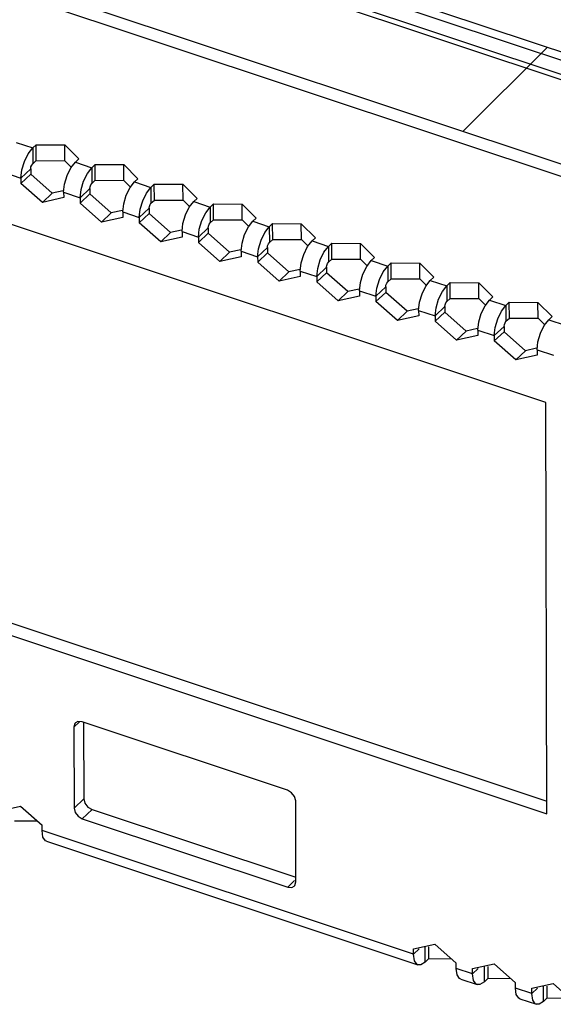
# Model space of a CAD drawing. Extents: x 0 to 1189, y 0 to 841.
# Tile 21 of 256: x 563 to 573, y 140 to 158. Entities that reach past the tile are written whole.
import ezdxf

# ---------------------------------------------------------------- set-up
doc = ezdxf.new("R2010")
doc.units = 0
doc.header["$LTSCALE"] = 65.395
doc.layers.get('0').update_dxf_attribs({"linetype": 'CONTINUOUS'})
doc.layers.add('03__ASM_ALL_CURVES', color=7, linetype='CONTINUOUS')

msp = doc.modelspace()

# ---------------------------------------------------------------- linework, layer by layer
at = {"color": 3, "linetype": 'Continuous'}
for p, q in [((615.683, 142.777), (528.909, 171.647)), ((528.516, 171.425), (615.29, 142.555)), ((528.609, 171.493), (615.382, 142.623)), ((526.953, 170.176), (613.727, 141.306)), ((572.983, 150.627), (538.292, 162.169)), ((563.287, 155.386), (563.589, 155.286)), ((563.589, 155.286), (563.65, 155.344)), ((563.65, 155.344), (564.175, 155.341)), ((564.175, 155.341), (564.432, 155.084)), ((563.437, 155.04), (563.506, 155.181)), ((563.506, 155.181), (563.589, 155.286)), ((563.391, 154.883), (563.437, 155.04)), ((564.288, 154.921), (564.37, 155.025)), ((564.37, 155.025), (564.432, 155.084)), ((564.37, 155.025), (564.672, 154.925)), ((564.672, 154.925), (564.733, 154.983)), ((564.733, 154.983), (565.258, 154.98)), ((565.258, 154.98), (565.515, 154.723)), ((563.073, 154.835), (563.375, 154.735)), ((563.375, 154.735), (563.391, 154.883)), ((564.219, 154.78), (564.288, 154.921)), ((564.52, 154.68), (564.59, 154.821)), ((564.59, 154.821), (564.672, 154.925)), ((538.308, 154.644), (572.999, 143.102)), ((563.375, 154.735), (563.375, 154.636)), ((563.766, 154.289), (563.375, 154.636)), ((564.156, 154.475), (564.172, 154.623)), ((564.172, 154.623), (564.219, 154.78)), ((564.474, 154.523), (564.52, 154.68)), ((565.371, 154.561), (565.453, 154.665)), ((565.453, 154.665), (565.515, 154.723)), ((565.453, 154.665), (565.755, 154.565)), ((565.755, 154.565), (565.816, 154.623)), ((565.816, 154.623), (566.341, 154.62)), ((566.341, 154.62), (566.598, 154.363)), ((564.156, 154.475), (564.458, 154.374)), ((564.156, 154.475), (564.157, 154.376)), ((564.458, 154.374), (564.474, 154.523)), ((565.302, 154.42), (565.371, 154.561)), ((565.603, 154.319), (565.673, 154.46)), ((565.673, 154.46), (565.755, 154.565)), ((564.157, 154.376), (563.766, 154.289)), ((564.458, 154.374), (564.458, 154.275)), ((564.849, 153.928), (564.458, 154.275)), ((565.24, 154.114), (565.256, 154.263)), ((565.256, 154.263), (565.302, 154.42)), ((565.557, 154.163), (565.603, 154.319)), ((566.454, 154.2), (566.537, 154.305)), ((566.537, 154.305), (566.598, 154.363)), ((566.537, 154.305), (566.838, 154.204)), ((566.838, 154.204), (566.899, 154.263)), ((566.899, 154.263), (567.424, 154.26)), ((567.424, 154.26), (567.681, 154.002)), ((565.24, 154.114), (565.541, 154.014)), ((565.24, 154.114), (565.24, 154.015)), ((565.541, 154.014), (565.557, 154.163)), ((566.385, 154.059), (566.454, 154.2)), ((566.687, 153.959), (566.756, 154.1)), ((566.756, 154.1), (566.838, 154.204)), ((565.24, 154.015), (564.849, 153.928)), ((565.541, 154.014), (565.541, 153.915)), ((565.933, 153.568), (565.541, 153.915)), ((566.323, 153.754), (566.339, 153.903)), ((566.339, 153.903), (566.385, 154.059)), ((566.64, 153.802), (566.687, 153.959)), ((567.538, 153.84), (567.62, 153.944)), ((567.62, 153.944), (567.681, 154.002)), ((567.62, 153.944), (567.921, 153.844)), ((567.921, 153.844), (567.982, 153.902)), ((567.982, 153.902), (568.507, 153.899)), ((568.507, 153.899), (568.764, 153.642)), ((566.323, 153.754), (566.624, 153.654)), ((566.323, 153.754), (566.323, 153.655)), ((566.624, 153.654), (566.64, 153.802)), ((567.468, 153.699), (567.538, 153.84)), ((567.77, 153.599), (567.839, 153.74)), ((567.839, 153.74), (567.921, 153.844)), ((566.323, 153.655), (565.933, 153.568)), ((566.624, 153.654), (566.624, 153.555)), ((567.016, 153.207), (566.624, 153.555)), ((567.406, 153.394), (567.422, 153.542)), ((567.422, 153.542), (567.468, 153.699)), ((567.723, 153.442), (567.77, 153.599)), ((568.621, 153.48), (568.703, 153.584)), ((568.703, 153.584), (568.764, 153.642)), ((568.703, 153.584), (569.004, 153.484)), ((569.004, 153.484), (569.066, 153.542)), ((569.066, 153.542), (569.591, 153.539)), ((569.591, 153.539), (569.847, 153.282)), ((567.406, 153.394), (567.707, 153.293)), ((567.406, 153.394), (567.406, 153.294)), ((567.707, 153.293), (567.723, 153.442)), ((568.551, 153.338), (568.621, 153.48)), ((568.853, 153.238), (568.922, 153.379)), ((568.922, 153.379), (569.004, 153.484)), ((567.406, 153.294), (567.016, 153.207)), ((567.707, 153.293), (567.708, 153.194)), ((568.099, 152.847), (567.708, 153.194)), ((568.489, 153.033), (568.505, 153.182)), ((568.505, 153.182), (568.551, 153.338)), ((568.807, 153.082), (568.853, 153.238)), ((569.704, 153.119), (569.786, 153.224)), ((569.786, 153.224), (569.847, 153.282)), ((569.786, 153.224), (570.088, 153.123)), ((570.088, 153.123), (570.149, 153.181)), ((570.149, 153.181), (570.674, 153.178)), ((570.674, 153.178), (570.931, 152.921)), ((568.489, 153.033), (568.791, 152.933)), ((568.489, 153.033), (568.489, 152.934)), ((568.791, 152.933), (568.807, 153.082)), ((569.635, 152.978), (569.704, 153.119)), ((569.936, 152.878), (570.005, 153.019)), ((570.005, 153.019), (570.088, 153.123)), ((568.489, 152.934), (568.099, 152.847)), ((568.791, 152.933), (568.791, 152.834)), ((569.182, 152.487), (568.791, 152.834)), ((569.572, 152.673), (569.588, 152.822)), ((569.588, 152.822), (569.635, 152.978)), ((569.89, 152.721), (569.936, 152.878)), ((570.787, 152.759), (570.869, 152.863)), ((570.869, 152.863), (570.931, 152.921)), ((570.869, 152.863), (571.171, 152.763)), ((571.171, 152.763), (571.232, 152.821)), ((571.232, 152.821), (571.757, 152.818)), ((571.757, 152.818), (572.014, 152.561)), ((569.572, 152.673), (569.874, 152.573)), ((569.572, 152.673), (569.572, 152.574)), ((569.874, 152.573), (569.89, 152.721)), ((570.718, 152.618), (570.787, 152.759)), ((571.019, 152.517), (571.089, 152.658)), ((571.089, 152.658), (571.171, 152.763)), ((569.572, 152.574), (569.182, 152.487)), ((569.874, 152.573), (569.874, 152.473)), ((570.265, 152.126), (569.874, 152.473)), ((570.655, 152.313), (570.671, 152.461)), ((570.671, 152.461), (570.718, 152.618)), ((570.973, 152.361), (571.019, 152.517)), ((571.87, 152.398), (571.952, 152.503)), ((571.952, 152.503), (572.014, 152.561)), ((571.952, 152.503), (572.254, 152.403)), ((572.254, 152.403), (572.315, 152.461)), ((572.315, 152.461), (572.84, 152.458)), ((572.84, 152.458), (573.097, 152.201)), ((570.655, 152.313), (570.957, 152.212)), ((570.655, 152.313), (570.656, 152.213)), ((570.957, 152.212), (570.973, 152.361)), ((571.801, 152.257), (571.87, 152.398)), ((572.102, 152.157), (572.172, 152.298)), ((572.172, 152.298), (572.254, 152.403)), ((570.656, 152.213), (570.265, 152.126)), ((570.957, 152.212), (570.957, 152.113)), ((571.348, 151.766), (570.957, 152.113)), ((571.739, 151.952), (571.755, 152.101)), ((571.755, 152.101), (571.801, 152.257)), ((572.056, 152), (572.102, 152.157)), ((572.953, 152.038), (573.036, 152.142)), ((573.036, 152.142), (573.097, 152.201)), ((573.036, 152.142), (573.337, 152.042)), ((571.739, 151.952), (572.04, 151.852)), ((571.739, 151.952), (571.739, 151.853)), ((572.04, 151.852), (572.056, 152)), ((572.884, 151.897), (572.953, 152.038)), ((571.739, 151.853), (571.348, 151.766)), ((572.04, 151.852), (572.04, 151.753)), ((572.432, 151.406), (572.04, 151.753)), ((572.822, 151.592), (572.838, 151.74)), ((572.838, 151.74), (572.884, 151.897)), ((572.822, 151.592), (573.123, 151.492)), ((572.822, 151.592), (572.822, 151.493)), ((572.822, 151.493), (572.432, 151.406)), ((572.999, 143.102), (572.983, 150.627)), ((564.418, 144.787), (564.373, 144.763)), ((564.493, 144.781), (564.418, 144.787)), ((568.254, 143.53), (564.493, 144.781)), ((564.343, 144.687), (564.346, 143.205)), ((568.408, 141.853), (568.405, 143.335)), ((562.979, 143.152), (563.369, 143.239)), ((563.369, 143.239), (563.761, 142.892)), ((563.679, 142.964), (563.256, 142.967)), ((564.421, 143.055), (564.497, 143.01)), ((564.497, 143.01), (568.258, 141.759)), ((563.761, 142.792), (563.761, 142.892)), ((570.561, 140.53), (563.761, 142.792)), ((563.777, 142.675), (563.761, 142.792)), ((563.843, 142.597), (570.643, 140.335)), ((570.561, 140.629), (570.951, 140.716)), ((570.561, 140.53), (570.561, 140.629)), ((570.951, 140.716), (571.343, 140.369)), ((570.578, 140.412), (570.561, 140.53)), ((570.625, 140.344), (570.578, 140.412)), ((570.777, 140.386), (570.694, 140.334)), ((570.777, 140.386), (570.838, 140.444)), ((571.261, 140.442), (570.838, 140.444)), ((570.643, 140.335), (570.625, 140.344)), ((570.694, 140.334), (570.643, 140.335)), ((571.343, 140.27), (571.343, 140.369)), ((571.644, 140.169), (571.343, 140.27)), ((571.36, 140.152), (571.343, 140.27)), ((571.644, 140.269), (572.035, 140.356)), ((571.644, 140.169), (571.644, 140.269)), ((572.035, 140.356), (572.426, 140.009)), ((571.425, 140.074), (571.726, 139.974)), ((571.661, 140.052), (571.644, 140.169)), ((571.708, 139.983), (571.661, 140.052)), ((571.86, 140.025), (571.777, 139.974)), ((571.86, 140.025), (571.921, 140.084)), ((572.344, 140.081), (571.921, 140.084)), ((571.726, 139.974), (571.708, 139.983)), ((571.777, 139.974), (571.726, 139.974)), ((572.426, 139.909), (572.426, 140.009)), ((572.728, 139.809), (572.426, 139.909)), ((572.443, 139.792), (572.426, 139.909)), ((572.727, 139.908), (573.118, 139.995)), ((572.728, 139.809), (572.727, 139.908)), ((573.118, 139.995), (573.509, 139.648)), ((572.508, 139.714), (572.81, 139.614)), ((572.744, 139.691), (572.728, 139.809)), ((572.791, 139.623), (572.744, 139.691)), ((572.943, 139.665), (572.861, 139.614)), ((572.943, 139.665), (573.004, 139.723)), ((573.427, 139.721), (573.004, 139.723)), ((572.809, 139.614), (572.791, 139.623)), ((572.861, 139.614), (572.809, 139.614))]:
    msp.add_line(p, q, dxfattribs=at)
at = {"color": 7, "linetype": 'Continuous'}
for p, q in [((563.65, 155.054), (563.65, 155.344)), ((564.175, 155.051), (564.175, 155.341)), ((563.589, 155.286), (563.589, 154.996)), ((563.558, 154.938), (563.571, 154.971)), ((563.571, 154.971), (563.589, 154.996)), ((563.589, 154.996), (563.65, 155.054)), ((563.65, 155.054), (564.175, 155.051)), ((564.175, 155.051), (564.286, 154.941)), ((564.734, 154.694), (564.733, 154.983)), ((565.259, 154.691), (565.258, 154.98)), ((538.487, 154.814), (572.999, 143.331)), ((563.375, 154.735), (563.554, 154.904)), ((563.554, 154.805), (563.375, 154.636)), ((563.554, 154.904), (563.558, 154.938)), ((563.554, 154.904), (563.554, 154.805)), ((563.945, 154.458), (563.554, 154.805)), ((564.672, 154.925), (564.672, 154.636)), ((564.641, 154.577), (564.654, 154.611)), ((564.654, 154.611), (564.672, 154.636)), ((564.672, 154.636), (564.734, 154.694)), ((564.734, 154.694), (565.259, 154.691)), ((565.259, 154.691), (565.369, 154.581)), ((565.817, 154.333), (565.816, 154.623)), ((566.342, 154.331), (566.341, 154.62)), ((563.945, 154.458), (563.766, 154.289)), ((564.15, 154.504), (563.945, 154.458)), ((564.458, 154.374), (564.637, 154.544)), ((564.637, 154.445), (564.458, 154.275)), ((564.637, 154.544), (564.641, 154.577)), ((564.637, 154.544), (564.637, 154.445)), ((565.028, 154.098), (564.637, 154.445)), ((565.755, 154.565), (565.755, 154.275)), ((565.725, 154.217), (565.738, 154.251)), ((565.738, 154.251), (565.755, 154.275)), ((565.755, 154.275), (565.817, 154.333)), ((565.817, 154.333), (566.342, 154.331)), ((566.342, 154.331), (566.452, 154.22)), ((566.9, 153.973), (566.899, 154.263)), ((567.425, 153.97), (567.424, 154.26)), ((565.028, 154.098), (564.849, 153.928)), ((565.233, 154.143), (565.028, 154.098)), ((565.541, 154.014), (565.72, 154.184)), ((565.72, 154.084), (565.541, 153.915)), ((565.72, 154.184), (565.725, 154.217)), ((565.72, 154.184), (565.72, 154.084)), ((566.111, 153.737), (565.72, 154.084)), ((566.838, 154.204), (566.839, 153.915)), ((566.808, 153.857), (566.821, 153.89)), ((566.821, 153.89), (566.839, 153.915)), ((566.839, 153.915), (566.9, 153.973)), ((566.9, 153.973), (567.425, 153.97)), ((567.425, 153.97), (567.535, 153.86)), ((567.983, 153.613), (567.982, 153.902)), ((568.508, 153.61), (568.507, 153.899)), ((566.111, 153.737), (565.933, 153.568)), ((566.316, 153.783), (566.111, 153.737)), ((566.624, 153.654), (566.803, 153.823)), ((566.803, 153.724), (566.624, 153.555)), ((566.803, 153.823), (566.808, 153.857)), ((566.803, 153.823), (566.803, 153.724)), ((567.195, 153.377), (566.803, 153.724)), ((567.921, 153.844), (567.922, 153.555)), ((567.891, 153.496), (567.904, 153.53)), ((567.904, 153.53), (567.922, 153.555)), ((567.922, 153.555), (567.983, 153.613)), ((567.983, 153.613), (568.508, 153.61)), ((568.508, 153.61), (568.618, 153.499)), ((569.066, 153.252), (569.066, 153.542)), ((569.591, 153.249), (569.591, 153.539)), ((567.195, 153.377), (567.016, 153.207)), ((567.399, 153.423), (567.195, 153.377)), ((567.707, 153.293), (567.886, 153.463)), ((567.886, 153.364), (567.708, 153.194)), ((567.886, 153.463), (567.891, 153.496)), ((567.886, 153.463), (567.886, 153.364)), ((568.278, 153.016), (567.886, 153.364)), ((569.004, 153.484), (569.005, 153.194)), ((568.974, 153.136), (568.987, 153.17)), ((568.987, 153.17), (569.005, 153.194)), ((569.005, 153.194), (569.066, 153.252)), ((569.066, 153.252), (569.591, 153.249)), ((569.591, 153.249), (569.701, 153.139)), ((570.149, 152.892), (570.149, 153.181)), ((570.674, 152.889), (570.674, 153.178)), ((568.278, 153.016), (568.099, 152.847)), ((568.483, 153.062), (568.278, 153.016)), ((568.791, 152.933), (568.969, 153.102)), ((568.97, 153.003), (568.791, 152.834)), ((568.969, 153.102), (568.974, 153.136)), ((568.969, 153.102), (568.97, 153.003)), ((569.361, 152.656), (568.97, 153.003)), ((570.088, 153.123), (570.088, 152.834)), ((570.057, 152.776), (570.07, 152.809)), ((570.07, 152.809), (570.088, 152.834)), ((570.088, 152.834), (570.149, 152.892)), ((570.149, 152.892), (570.674, 152.889)), ((570.674, 152.889), (570.785, 152.779)), ((571.233, 152.532), (571.232, 152.821)), ((571.758, 152.529), (571.757, 152.818)), ((569.361, 152.656), (569.182, 152.487)), ((569.566, 152.702), (569.361, 152.656)), ((569.874, 152.573), (570.052, 152.742)), ((570.053, 152.643), (569.874, 152.473)), ((570.052, 152.742), (570.057, 152.776)), ((570.052, 152.742), (570.053, 152.643)), ((570.444, 152.296), (570.053, 152.643)), ((571.171, 152.763), (571.171, 152.473)), ((571.14, 152.415), (571.153, 152.449)), ((571.153, 152.449), (571.171, 152.473)), ((571.171, 152.473), (571.233, 152.532)), ((571.233, 152.532), (571.758, 152.529)), ((571.758, 152.529), (571.868, 152.418)), ((572.316, 152.171), (572.315, 152.461)), ((572.841, 152.168), (572.84, 152.458)), ((570.444, 152.296), (570.265, 152.126)), ((570.649, 152.341), (570.444, 152.296)), ((570.957, 152.212), (571.136, 152.382)), ((571.136, 152.282), (570.957, 152.113)), ((571.136, 152.382), (571.14, 152.415)), ((571.136, 152.382), (571.136, 152.282)), ((571.527, 151.935), (571.136, 152.282)), ((572.254, 152.403), (572.254, 152.113)), ((572.224, 152.055), (572.237, 152.088)), ((572.237, 152.088), (572.254, 152.113)), ((572.254, 152.113), (572.316, 152.171)), ((572.316, 152.171), (572.841, 152.168)), ((572.841, 152.168), (572.951, 152.058)), ((571.527, 151.935), (571.348, 151.766)), ((571.732, 151.981), (571.527, 151.935)), ((572.04, 151.852), (572.219, 152.021)), ((572.219, 151.922), (572.04, 151.753)), ((572.219, 152.021), (572.224, 152.055)), ((572.219, 152.021), (572.219, 151.922)), ((572.61, 151.575), (572.219, 151.922)), ((572.61, 151.575), (572.432, 151.406)), ((572.815, 151.621), (572.61, 151.575)), ((564.343, 144.687), (564.446, 144.785)), ((564.522, 144.781), (564.525, 143.374)), ((564.346, 143.205), (564.525, 143.374)), ((564.525, 143.374), (564.545, 143.295)), ((564.545, 143.295), (564.6, 143.224)), ((564.497, 143.01), (564.676, 143.18)), ((564.6, 143.224), (564.676, 143.18)), ((564.676, 143.18), (568.408, 141.938)), ((568.258, 141.759), (568.384, 141.879)), ((570.561, 140.53), (570.664, 140.627)), ((570.777, 140.386), (570.776, 140.675)), ((570.837, 140.667), (570.838, 140.444)), ((571.644, 140.169), (571.747, 140.267)), ((571.86, 140.025), (571.859, 140.315)), ((571.921, 140.307), (571.921, 140.084)), ((572.728, 139.809), (572.83, 139.906)), ((572.943, 139.665), (572.942, 139.954)), ((573.004, 139.946), (573.004, 139.723))]:
    msp.add_line(p, q, dxfattribs=at)
at = {"color": 3, "linetype": 'Continuous'}
for points in [[(564.373, 144.763), (564.363, 144.752), (564.343, 144.687)], [(568.405, 143.335), (568.384, 143.414), (568.329, 143.486), (568.254, 143.53)], [(564.346, 143.205), (564.366, 143.126), (564.421, 143.055)], [(563.843, 142.597), (563.824, 142.606), (563.777, 142.675)], [(568.378, 141.777), (568.388, 141.788), (568.408, 141.853)], [(568.258, 141.759), (568.333, 141.753), (568.378, 141.777)], [(571.425, 140.075), (571.406, 140.084), (571.36, 140.152)], [(572.508, 139.714), (572.489, 139.723), (572.443, 139.792)]]:
    msp.add_lwpolyline(points, dxfattribs=at)
at = {"layer": '03__ASM_ALL_CURVES', "color": 4, "linetype": 'Continuous'}
for p, q in [((615.682, 142.927), (528.909, 171.797)), ((527.312, 170.283), (614.085, 141.413))]:
    msp.add_line(p, q, dxfattribs=at)
at = {"layer": '03__ASM_ALL_CURVES', "color": 2, "linetype": 'Continuous'}
msp.add_line((571.472, 155.591), (573.006, 157.125), dxfattribs=at)

doc.saveas('drawing.dxf')
